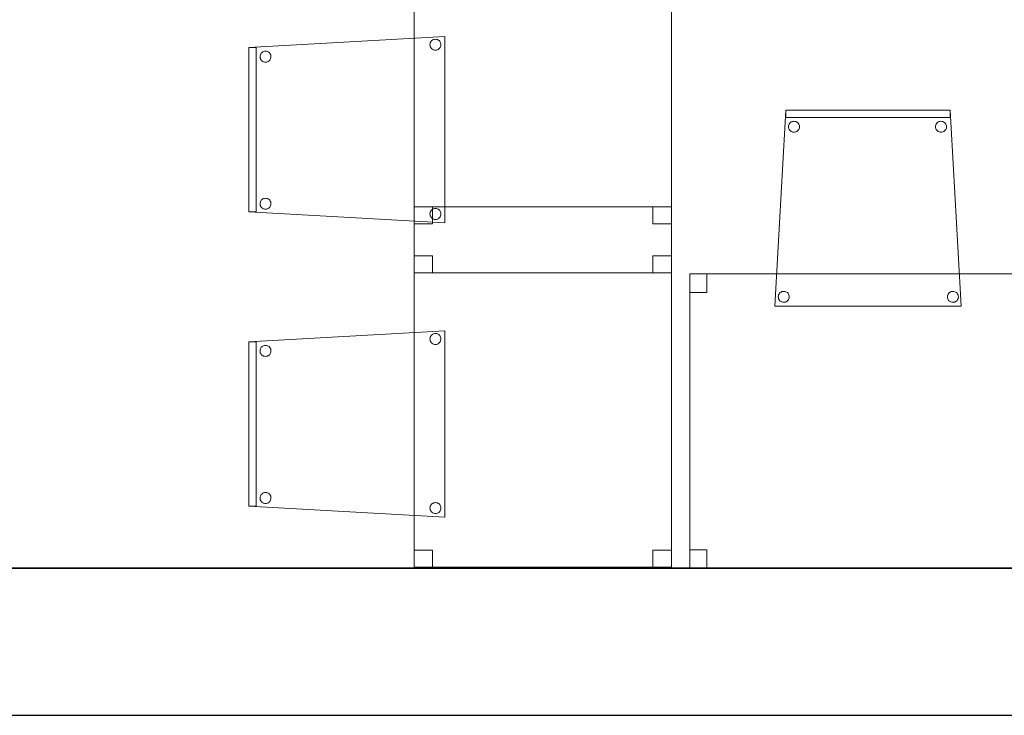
# Model space of a CAD drawing. Header units: metres. Extents: x 391.1 to 427.5, y 12.8 to 28.9.
# Tile 66 of 196: x 413.1 to 415.8, y 12.8 to 14.7. Entities that reach past the tile are written whole.
import ezdxf

# ---------------------------------------------------------------- set-up
doc = ezdxf.new("R2010")
doc.units = ezdxf.units.M
doc.layers.add('01_SUELOS', color=7, linetype='Continuous', lineweight=25, true_color=0x007f00)
for name, color, linetype, lineweight in [('02_MOBILIARIO', 7, 'Continuous', 18), ('A-DETL-____-MBND', 7, 'Continuous', 18), ('A-WALL-____-MCUT', 7, 'Continuous', 25), ('A-WALL-____-OTLN', 7, 'Continuous', 25)]:
    doc.layers.add(name, color=color, linetype=linetype, lineweight=lineweight)

# ---------------------------------------------------------------- blocks, each defined once
blk = doc.blocks.new('Family - Taula 80X70_PA-152046-03_PCI_P0A')
at = {"layer": 'A-DETL-____-MBND', "color": 253, "true_color": 0xaaaaaa}
for p, q in [((0, 0), (0, 0.98)), ((0, 0.98), (0.7001, 0.98)), ((0.7001, 0.98), (0, 0.98)), ((0, 0.98), (0, 0)), ((0, 0.9336), (0, 0.98)), ((0, 0.98), (0.05, 0.98)), ((0.05, 0.98), (0, 0.98)), ((0, 0.98), (0, 0.9336)), ((0.05, 0.98), (0.05, 0.9336)), ((0.05, 0.9336), (0.05, 0.98)), ((0.6501, 0.9336), (0.6501, 0.98)), ((0.6501, 0.98), (0.7001, 0.98)), ((0.7001, 0.98), (0.6501, 0.98)), ((0.6501, 0.98), (0.6501, 0.9336)), ((0.7001, 0.98), (0.7001, 0)), ((0.7001, 0), (0.7001, 0.98)), ((0.7001, 0.98), (0.7001, 0.9336)), ((0.7001, 0.9336), (0.7001, 0.98)), ((0.05, 0.9336), (0, 0.9336)), ((0, 0.9336), (0.05, 0.9336)), ((0.7001, 0.9336), (0.6501, 0.9336)), ((0.6501, 0.9336), (0.7001, 0.9336)), ((0, 0), (0, 0.0464)), ((0, 0.0464), (0.05, 0.0464)), ((0.05, 0.0464), (0, 0.0464)), ((0, 0.0464), (0, 0)), ((0.05, 0.0464), (0.05, 0)), ((0.05, 0), (0.05, 0.0464)), ((0.6501, 0), (0.6501, 0.0464)), ((0.6501, 0.0464), (0.7001, 0.0464)), ((0.7001, 0.0464), (0.6501, 0.0464)), ((0.6501, 0.0464), (0.6501, 0)), ((0.7001, 0.0464), (0.7001, 0)), ((0.7001, 0), (0.7001, 0.0464)), ((0.05, 0), (0, 0)), ((0, 0), (0.05, 0)), ((0.7001, 0), (0, 0)), ((0.7001, 0), (0.6501, 0)), ((0.6501, 0), (0.7001, 0)), ((0, 0), (0.7001, 0))]:
    blk.add_line(p, q, dxfattribs=at)
blk = doc.blocks.new('Family - Cadira confident_PA-152142-03_PCI_P0A')
at = {"layer": 'A-DETL-____-MBND', "color": 253, "true_color": 0xaaaaaa}
for p, q in [((0, 0), (0.03, 0.5326)), ((0.03, 0.5326), (0, 0)), ((0.03, 0.5126), (0.03, 0.5326)), ((0.03, 0.5326), (0.4765, 0.5326)), ((0.03, 0.5326), (0.03, 0.5126)), ((0.4765, 0.5326), (0.03, 0.5326)), ((0.03, 0.5326), (0.4765, 0.5326)), ((0.4765, 0.5326), (0.03, 0.5326)), ((0.4765, 0.5126), (0.03, 0.5126)), ((0.03, 0.5126), (0.4765, 0.5126)), ((0.4765, 0.5326), (0.4765, 0.5126)), ((0.4765, 0.5126), (0.4765, 0.5326)), ((0.4765, 0.5326), (0.5065, 0)), ((0.5065, 0), (0.4765, 0.5326)), ((0.0369, 0.4876), (0.0372, 0.4902)), ((0.0372, 0.4902), (0.0369, 0.4876)), ((0.0371, 0.485), (0.0369, 0.4876)), ((0.0369, 0.4876), (0.0371, 0.485)), ((0.0378, 0.4825), (0.0371, 0.485)), ((0.0371, 0.485), (0.0378, 0.4825)), ((0.0372, 0.4902), (0.0378, 0.4927)), ((0.0378, 0.4927), (0.0372, 0.4902)), ((0.0378, 0.4927), (0.039, 0.495)), ((0.039, 0.495), (0.0378, 0.4927)), ((0.0389, 0.4801), (0.0378, 0.4825)), ((0.0378, 0.4825), (0.0389, 0.4801)), ((0.039, 0.495), (0.0405, 0.4972)), ((0.0405, 0.4972), (0.039, 0.495)), ((0.0405, 0.4972), (0.0423, 0.499)), ((0.0423, 0.499), (0.0405, 0.4972)), ((0.0423, 0.499), (0.0445, 0.5005)), ((0.0445, 0.5005), (0.0423, 0.499)), ((0.0445, 0.5005), (0.0468, 0.5016)), ((0.0468, 0.5016), (0.0445, 0.5005)), ((0.0468, 0.5016), (0.0493, 0.5022)), ((0.0493, 0.5022), (0.0468, 0.5016)), ((0.0493, 0.5022), (0.0519, 0.5024)), ((0.0519, 0.5024), (0.0493, 0.5022)), ((0.0519, 0.5024), (0.0545, 0.5022)), ((0.0545, 0.5022), (0.0519, 0.5024)), ((0.0545, 0.5022), (0.057, 0.5015)), ((0.057, 0.5015), (0.0545, 0.5022)), ((0.057, 0.5015), (0.0594, 0.5004)), ((0.0594, 0.5004), (0.057, 0.5015)), ((0.0594, 0.5004), (0.0615, 0.4989)), ((0.0615, 0.4989), (0.0594, 0.5004)), ((0.0615, 0.4989), (0.0633, 0.4971)), ((0.0633, 0.4971), (0.0615, 0.4989)), ((0.0633, 0.4971), (0.0648, 0.4949)), ((0.0648, 0.4949), (0.0633, 0.4971)), ((0.0648, 0.4949), (0.0659, 0.4926)), ((0.0659, 0.4926), (0.0648, 0.4949)), ((0.0659, 0.4823), (0.0648, 0.48)), ((0.0648, 0.48), (0.0659, 0.4823)), ((0.0659, 0.4926), (0.0666, 0.49)), ((0.0666, 0.49), (0.0659, 0.4926)), ((0.0666, 0.4848), (0.0659, 0.4823)), ((0.0659, 0.4823), (0.0666, 0.4848)), ((0.0666, 0.49), (0.0668, 0.4874)), ((0.0668, 0.4874), (0.0666, 0.49)), ((0.0668, 0.4874), (0.0666, 0.4848)), ((0.0666, 0.4848), (0.0668, 0.4874)), ((0.4369, 0.4876), (0.4372, 0.4902)), ((0.4372, 0.4902), (0.4369, 0.4876)), ((0.4371, 0.485), (0.4369, 0.4876)), ((0.4369, 0.4876), (0.4371, 0.485)), ((0.4378, 0.4825), (0.4371, 0.485)), ((0.4371, 0.485), (0.4378, 0.4825)), ((0.4372, 0.4902), (0.4378, 0.4927)), ((0.4378, 0.4927), (0.4372, 0.4902)), ((0.4378, 0.4927), (0.439, 0.495)), ((0.439, 0.495), (0.4378, 0.4927)), ((0.4389, 0.4801), (0.4378, 0.4825)), ((0.4378, 0.4825), (0.4389, 0.4801)), ((0.439, 0.495), (0.4405, 0.4972)), ((0.4405, 0.4972), (0.439, 0.495)), ((0.4405, 0.4972), (0.4423, 0.499)), ((0.4423, 0.499), (0.4405, 0.4972)), ((0.4423, 0.499), (0.4445, 0.5005)), ((0.4445, 0.5005), (0.4423, 0.499)), ((0.4445, 0.5005), (0.4468, 0.5016)), ((0.4468, 0.5016), (0.4445, 0.5005)), ((0.4468, 0.5016), (0.4493, 0.5022)), ((0.4493, 0.5022), (0.4468, 0.5016)), ((0.4493, 0.5022), (0.4519, 0.5024)), ((0.4519, 0.5024), (0.4493, 0.5022)), ((0.4519, 0.5024), (0.4545, 0.5022)), ((0.4545, 0.5022), (0.4519, 0.5024)), ((0.4545, 0.5022), (0.457, 0.5015)), ((0.457, 0.5015), (0.4545, 0.5022)), ((0.457, 0.5015), (0.4594, 0.5004)), ((0.4594, 0.5004), (0.457, 0.5015)), ((0.4594, 0.5004), (0.4615, 0.4989)), ((0.4615, 0.4989), (0.4594, 0.5004)), ((0.4615, 0.4989), (0.4633, 0.4971)), ((0.4633, 0.4971), (0.4615, 0.4989)), ((0.4633, 0.4971), (0.4648, 0.4949)), ((0.4648, 0.4949), (0.4633, 0.4971)), ((0.4648, 0.4949), (0.4659, 0.4926)), ((0.4659, 0.4926), (0.4648, 0.4949)), ((0.4659, 0.4823), (0.4648, 0.48)), ((0.4648, 0.48), (0.4659, 0.4823)), ((0.4659, 0.4926), (0.4666, 0.49)), ((0.4666, 0.49), (0.4659, 0.4926)), ((0.4666, 0.4848), (0.4659, 0.4823)), ((0.4659, 0.4823), (0.4666, 0.4848)), ((0.4666, 0.49), (0.4668, 0.4874)), ((0.4668, 0.4874), (0.4666, 0.49)), ((0.4668, 0.4874), (0.4666, 0.4848)), ((0.4666, 0.4848), (0.4668, 0.4874)), ((0.0404, 0.478), (0.0389, 0.4801)), ((0.0389, 0.4801), (0.0404, 0.478)), ((0.0422, 0.4761), (0.0404, 0.478)), ((0.0404, 0.478), (0.0422, 0.4761)), ((0.0443, 0.4746), (0.0422, 0.4761)), ((0.0422, 0.4761), (0.0443, 0.4746)), ((0.0467, 0.4735), (0.0443, 0.4746)), ((0.0443, 0.4746), (0.0467, 0.4735)), ((0.0492, 0.4728), (0.0467, 0.4735)), ((0.0467, 0.4735), (0.0492, 0.4728)), ((0.0518, 0.4726), (0.0492, 0.4728)), ((0.0492, 0.4728), (0.0518, 0.4726)), ((0.0544, 0.4728), (0.0518, 0.4726)), ((0.0518, 0.4726), (0.0544, 0.4728)), ((0.0569, 0.4734), (0.0544, 0.4728)), ((0.0544, 0.4728), (0.0569, 0.4734)), ((0.0593, 0.4745), (0.0569, 0.4734)), ((0.0569, 0.4734), (0.0593, 0.4745)), ((0.0614, 0.476), (0.0593, 0.4745)), ((0.0593, 0.4745), (0.0614, 0.476)), ((0.0633, 0.4779), (0.0614, 0.476)), ((0.0614, 0.476), (0.0633, 0.4779)), ((0.0648, 0.48), (0.0633, 0.4779)), ((0.0633, 0.4779), (0.0648, 0.48)), ((0.4404, 0.478), (0.4389, 0.4801)), ((0.4389, 0.4801), (0.4404, 0.478)), ((0.4422, 0.4761), (0.4404, 0.478)), ((0.4404, 0.478), (0.4422, 0.4761)), ((0.4443, 0.4746), (0.4422, 0.4761)), ((0.4422, 0.4761), (0.4443, 0.4746)), ((0.4467, 0.4735), (0.4443, 0.4746)), ((0.4443, 0.4746), (0.4467, 0.4735)), ((0.4492, 0.4728), (0.4467, 0.4735)), ((0.4467, 0.4735), (0.4492, 0.4728)), ((0.4518, 0.4726), (0.4492, 0.4728)), ((0.4492, 0.4728), (0.4518, 0.4726)), ((0.4544, 0.4728), (0.4518, 0.4726)), ((0.4518, 0.4726), (0.4544, 0.4728)), ((0.4569, 0.4734), (0.4544, 0.4728)), ((0.4544, 0.4728), (0.4569, 0.4734)), ((0.4593, 0.4745), (0.4569, 0.4734)), ((0.4569, 0.4734), (0.4593, 0.4745)), ((0.4614, 0.476), (0.4593, 0.4745)), ((0.4593, 0.4745), (0.4614, 0.476)), ((0.4633, 0.4779), (0.4614, 0.476)), ((0.4614, 0.476), (0.4633, 0.4779)), ((0.4648, 0.48), (0.4633, 0.4779)), ((0.4633, 0.4779), (0.4648, 0.48)), ((0.0093, 0.0252), (0.0095, 0.0278)), ((0.0095, 0.0278), (0.0093, 0.0252)), ((0.0095, 0.0278), (0.0102, 0.0303)), ((0.0102, 0.0303), (0.0095, 0.0278)), ((0.0102, 0.0303), (0.0113, 0.0326)), ((0.0113, 0.0326), (0.0102, 0.0303)), ((0.0113, 0.0326), (0.0128, 0.0347)), ((0.0128, 0.0347), (0.0113, 0.0326)), ((0.0128, 0.0347), (0.0147, 0.0366)), ((0.0147, 0.0366), (0.0128, 0.0347)), ((0.0147, 0.0366), (0.0168, 0.0381)), ((0.0168, 0.0381), (0.0147, 0.0366)), ((0.0168, 0.0381), (0.0192, 0.0392)), ((0.0192, 0.0392), (0.0168, 0.0381)), ((0.0192, 0.0392), (0.0217, 0.0398)), ((0.0217, 0.0398), (0.0192, 0.0392)), ((0.0217, 0.0398), (0.0243, 0.04)), ((0.0243, 0.04), (0.0217, 0.0398)), ((0.0243, 0.04), (0.0269, 0.0398)), ((0.0269, 0.0398), (0.0243, 0.04)), ((0.0269, 0.0398), (0.0294, 0.0391)), ((0.0294, 0.0391), (0.0269, 0.0398)), ((0.0294, 0.0391), (0.0318, 0.038)), ((0.0318, 0.038), (0.0294, 0.0391)), ((0.0318, 0.038), (0.0339, 0.0365)), ((0.0339, 0.0365), (0.0318, 0.038)), ((0.0339, 0.0365), (0.0357, 0.0346)), ((0.0357, 0.0346), (0.0339, 0.0365)), ((0.0357, 0.0346), (0.0372, 0.0325)), ((0.0372, 0.0325), (0.0357, 0.0346)), ((0.0372, 0.0325), (0.0383, 0.0301)), ((0.0383, 0.0301), (0.0372, 0.0325)), ((0.0383, 0.0301), (0.0389, 0.0276)), ((0.0389, 0.0276), (0.0383, 0.0301)), ((0.0389, 0.0276), (0.0392, 0.025)), ((0.0392, 0.025), (0.0389, 0.0276)), ((0.4693, 0.0252), (0.4695, 0.0278)), ((0.4695, 0.0278), (0.4693, 0.0252)), ((0.4695, 0.0278), (0.4702, 0.0303)), ((0.4702, 0.0303), (0.4695, 0.0278)), ((0.4702, 0.0303), (0.4713, 0.0326)), ((0.4713, 0.0326), (0.4702, 0.0303)), ((0.4713, 0.0326), (0.4728, 0.0347)), ((0.4728, 0.0347), (0.4713, 0.0326)), ((0.4728, 0.0347), (0.4747, 0.0366)), ((0.4747, 0.0366), (0.4728, 0.0347)), ((0.4747, 0.0366), (0.4768, 0.0381)), ((0.4768, 0.0381), (0.4747, 0.0366)), ((0.4768, 0.0381), (0.4792, 0.0392)), ((0.4792, 0.0392), (0.4768, 0.0381)), ((0.4792, 0.0392), (0.4817, 0.0398)), ((0.4817, 0.0398), (0.4792, 0.0392)), ((0.4817, 0.0398), (0.4843, 0.04)), ((0.4843, 0.04), (0.4817, 0.0398)), ((0.4843, 0.04), (0.4869, 0.0398)), ((0.4869, 0.0398), (0.4843, 0.04)), ((0.4869, 0.0398), (0.4894, 0.0391)), ((0.4894, 0.0391), (0.4869, 0.0398)), ((0.4894, 0.0391), (0.4918, 0.038)), ((0.4918, 0.038), (0.4894, 0.0391)), ((0.4918, 0.038), (0.4939, 0.0365)), ((0.4939, 0.0365), (0.4918, 0.038)), ((0.4939, 0.0365), (0.4957, 0.0346)), ((0.4957, 0.0346), (0.4939, 0.0365)), ((0.4957, 0.0346), (0.4972, 0.0325)), ((0.4972, 0.0325), (0.4957, 0.0346)), ((0.4972, 0.0325), (0.4983, 0.0301)), ((0.4983, 0.0301), (0.4972, 0.0325)), ((0.4983, 0.0301), (0.4989, 0.0276)), ((0.4989, 0.0276), (0.4983, 0.0301)), ((0.4989, 0.0276), (0.4992, 0.025)), ((0.4992, 0.025), (0.4989, 0.0276)), ((0, 0), (0.5065, 0)), ((0.0095, 0.0226), (0.0093, 0.0252)), ((0.0093, 0.0252), (0.0095, 0.0226)), ((0.0102, 0.02), (0.0095, 0.0226)), ((0.0095, 0.0226), (0.0102, 0.02)), ((0.0113, 0.0177), (0.0102, 0.02)), ((0.0102, 0.02), (0.0113, 0.0177)), ((0.0127, 0.0155), (0.0113, 0.0177)), ((0.0113, 0.0177), (0.0127, 0.0155)), ((0.0146, 0.0137), (0.0127, 0.0155)), ((0.0127, 0.0155), (0.0146, 0.0137)), ((0.0167, 0.0122), (0.0146, 0.0137)), ((0.0146, 0.0137), (0.0167, 0.0122)), ((0.0191, 0.0111), (0.0167, 0.0122)), ((0.0167, 0.0122), (0.0191, 0.0111)), ((0.0216, 0.0104), (0.0191, 0.0111)), ((0.0191, 0.0111), (0.0216, 0.0104)), ((0.0242, 0.0102), (0.0216, 0.0104)), ((0.0216, 0.0104), (0.0242, 0.0102)), ((0.0268, 0.0104), (0.0242, 0.0102)), ((0.0242, 0.0102), (0.0268, 0.0104)), ((0.0293, 0.011), (0.0268, 0.0104)), ((0.0268, 0.0104), (0.0293, 0.011)), ((0.0316, 0.0121), (0.0293, 0.011)), ((0.0293, 0.011), (0.0316, 0.0121)), ((0.0338, 0.0136), (0.0316, 0.0121)), ((0.0316, 0.0121), (0.0338, 0.0136)), ((0.0356, 0.0154), (0.0338, 0.0136)), ((0.0338, 0.0136), (0.0356, 0.0154)), ((0.0371, 0.0176), (0.0356, 0.0154)), ((0.0356, 0.0154), (0.0371, 0.0176)), ((0.0382, 0.0199), (0.0371, 0.0176)), ((0.0371, 0.0176), (0.0382, 0.0199)), ((0.0389, 0.0224), (0.0382, 0.0199)), ((0.0382, 0.0199), (0.0389, 0.0224)), ((0.0392, 0.025), (0.0389, 0.0224)), ((0.0389, 0.0224), (0.0392, 0.025)), ((0.4695, 0.0226), (0.4693, 0.0252)), ((0.4693, 0.0252), (0.4695, 0.0226)), ((0.4702, 0.02), (0.4695, 0.0226)), ((0.4695, 0.0226), (0.4702, 0.02)), ((0.4713, 0.0177), (0.4702, 0.02)), ((0.4702, 0.02), (0.4713, 0.0177)), ((0.4727, 0.0155), (0.4713, 0.0177)), ((0.4713, 0.0177), (0.4727, 0.0155)), ((0.4746, 0.0137), (0.4727, 0.0155)), ((0.4727, 0.0155), (0.4746, 0.0137)), ((0.4767, 0.0122), (0.4746, 0.0137)), ((0.4746, 0.0137), (0.4767, 0.0122)), ((0.4791, 0.0111), (0.4767, 0.0122)), ((0.4767, 0.0122), (0.4791, 0.0111)), ((0.4816, 0.0104), (0.4791, 0.0111)), ((0.4791, 0.0111), (0.4816, 0.0104)), ((0.4842, 0.0102), (0.4816, 0.0104)), ((0.4816, 0.0104), (0.4842, 0.0102)), ((0.4868, 0.0104), (0.4842, 0.0102)), ((0.4842, 0.0102), (0.4868, 0.0104)), ((0.4893, 0.011), (0.4868, 0.0104)), ((0.4868, 0.0104), (0.4893, 0.011)), ((0.4916, 0.0121), (0.4893, 0.011)), ((0.4893, 0.011), (0.4916, 0.0121)), ((0.4938, 0.0136), (0.4916, 0.0121)), ((0.4916, 0.0121), (0.4938, 0.0136)), ((0.4956, 0.0154), (0.4938, 0.0136)), ((0.4938, 0.0136), (0.4956, 0.0154)), ((0.4971, 0.0176), (0.4956, 0.0154)), ((0.4956, 0.0154), (0.4971, 0.0176)), ((0.4982, 0.0199), (0.4971, 0.0176)), ((0.4971, 0.0176), (0.4982, 0.0199)), ((0.4989, 0.0224), (0.4982, 0.0199)), ((0.4982, 0.0199), (0.4989, 0.0224)), ((0.4992, 0.025), (0.4989, 0.0224)), ((0.4989, 0.0224), (0.4992, 0.025)), ((0.5065, 0), (0, 0))]:
    blk.add_line(p, q, dxfattribs=at)
blk = doc.blocks.new('Family - Cadira confident_PA-152380-03_PCI_P0A')
at = {"layer": 'A-DETL-____-MBND', "color": 253, "true_color": 0xaaaaaa}
for p, q in [((0, 0.4765), (0.5326, 0.5065)), ((0.5326, 0.5065), (0, 0.4765)), ((0.4926, 0.4843), (0.4928, 0.4869)), ((0.4928, 0.4869), (0.4926, 0.4843)), ((0.4928, 0.4817), (0.4926, 0.4843)), ((0.4926, 0.4843), (0.4928, 0.4817)), ((0.4928, 0.4869), (0.4935, 0.4894)), ((0.4935, 0.4894), (0.4928, 0.4869)), ((0.4935, 0.4894), (0.4946, 0.4918)), ((0.4946, 0.4918), (0.4935, 0.4894)), ((0.4946, 0.4918), (0.4961, 0.4939)), ((0.4961, 0.4939), (0.4946, 0.4918)), ((0.4961, 0.4939), (0.498, 0.4957)), ((0.498, 0.4957), (0.4961, 0.4939)), ((0.498, 0.4957), (0.5001, 0.4972)), ((0.5001, 0.4972), (0.498, 0.4957)), ((0.5001, 0.4972), (0.5025, 0.4983)), ((0.5025, 0.4983), (0.5001, 0.4972)), ((0.5025, 0.4983), (0.505, 0.4989)), ((0.505, 0.4989), (0.5025, 0.4983)), ((0.505, 0.4989), (0.5076, 0.4992)), ((0.5076, 0.4992), (0.505, 0.4989)), ((0.5076, 0.4992), (0.5102, 0.4989)), ((0.5102, 0.4989), (0.5076, 0.4992)), ((0.5102, 0.4989), (0.5127, 0.4982)), ((0.5127, 0.4982), (0.5102, 0.4989)), ((0.5127, 0.4982), (0.515, 0.4971)), ((0.515, 0.4971), (0.5127, 0.4982)), ((0.515, 0.4971), (0.5172, 0.4956)), ((0.5172, 0.4956), (0.515, 0.4971)), ((0.5172, 0.4956), (0.519, 0.4938)), ((0.519, 0.4938), (0.5172, 0.4956)), ((0.519, 0.4938), (0.5205, 0.4916)), ((0.5205, 0.4916), (0.519, 0.4938)), ((0.5205, 0.4916), (0.5216, 0.4893)), ((0.5216, 0.4893), (0.5205, 0.4916)), ((0.5216, 0.4893), (0.5222, 0.4868)), ((0.5222, 0.4868), (0.5216, 0.4893)), ((0.5222, 0.4868), (0.5224, 0.4842)), ((0.5224, 0.4842), (0.5222, 0.4868)), ((0.5224, 0.4842), (0.5222, 0.4816)), ((0.5222, 0.4816), (0.5224, 0.4842)), ((0.5326, 0.5065), (0.5326, 0)), ((0.5326, 0), (0.5326, 0.5065)), ((0, 0.4765), (0.02, 0.4765)), ((0, 0.03), (0, 0.4765)), ((0.02, 0.4765), (0, 0.4765)), ((0, 0.4765), (0, 0.03)), ((0, 0.03), (0, 0.4765)), ((0, 0.4765), (0, 0.03)), ((0.02, 0.4765), (0.02, 0.03)), ((0.02, 0.03), (0.02, 0.4765)), ((0.0304, 0.4545), (0.0311, 0.457)), ((0.0311, 0.457), (0.0304, 0.4545)), ((0.0311, 0.457), (0.0322, 0.4594)), ((0.0322, 0.4594), (0.0311, 0.457)), ((0.0322, 0.4594), (0.0337, 0.4615)), ((0.0337, 0.4615), (0.0322, 0.4594)), ((0.0337, 0.4615), (0.0356, 0.4633)), ((0.0356, 0.4633), (0.0337, 0.4615)), ((0.0356, 0.4633), (0.0377, 0.4648)), ((0.0377, 0.4648), (0.0356, 0.4633)), ((0.0377, 0.4648), (0.0401, 0.4659)), ((0.0401, 0.4659), (0.0377, 0.4648)), ((0.0401, 0.4659), (0.0426, 0.4666)), ((0.0426, 0.4666), (0.0401, 0.4659)), ((0.0426, 0.4666), (0.0452, 0.4668)), ((0.0452, 0.4668), (0.0426, 0.4666)), ((0.0452, 0.4668), (0.0478, 0.4666)), ((0.0478, 0.4666), (0.0452, 0.4668)), ((0.0478, 0.4666), (0.0503, 0.4659)), ((0.0503, 0.4659), (0.0478, 0.4666)), ((0.0503, 0.4659), (0.0526, 0.4648)), ((0.0526, 0.4648), (0.0503, 0.4659)), ((0.0526, 0.4648), (0.0548, 0.4633)), ((0.0548, 0.4633), (0.0526, 0.4648)), ((0.0548, 0.4633), (0.0566, 0.4614)), ((0.0566, 0.4614), (0.0548, 0.4633)), ((0.0566, 0.4614), (0.0581, 0.4593)), ((0.0581, 0.4593), (0.0566, 0.4614)), ((0.0581, 0.4593), (0.0592, 0.4569)), ((0.0592, 0.4569), (0.0581, 0.4593)), ((0.0592, 0.4569), (0.0598, 0.4544)), ((0.0598, 0.4544), (0.0592, 0.4569)), ((0.4935, 0.4792), (0.4928, 0.4817)), ((0.4928, 0.4817), (0.4935, 0.4792)), ((0.4945, 0.4768), (0.4935, 0.4792)), ((0.4935, 0.4792), (0.4945, 0.4768)), ((0.496, 0.4747), (0.4945, 0.4768)), ((0.4945, 0.4768), (0.496, 0.4747)), ((0.4979, 0.4728), (0.496, 0.4747)), ((0.496, 0.4747), (0.4979, 0.4728)), ((0.5, 0.4713), (0.4979, 0.4728)), ((0.4979, 0.4728), (0.5, 0.4713)), ((0.5023, 0.4702), (0.5, 0.4713)), ((0.5, 0.4713), (0.5023, 0.4702)), ((0.5049, 0.4695), (0.5023, 0.4702)), ((0.5023, 0.4702), (0.5049, 0.4695)), ((0.5074, 0.4693), (0.5049, 0.4695)), ((0.5049, 0.4695), (0.5074, 0.4693)), ((0.51, 0.4695), (0.5074, 0.4693)), ((0.5074, 0.4693), (0.51, 0.4695)), ((0.5126, 0.4702), (0.51, 0.4695)), ((0.51, 0.4695), (0.5126, 0.4702)), ((0.5149, 0.4713), (0.5126, 0.4702)), ((0.5126, 0.4702), (0.5149, 0.4713)), ((0.5171, 0.4727), (0.5149, 0.4713)), ((0.5149, 0.4713), (0.5171, 0.4727)), ((0.5189, 0.4746), (0.5171, 0.4727)), ((0.5171, 0.4727), (0.5189, 0.4746)), ((0.5204, 0.4767), (0.5189, 0.4746)), ((0.5189, 0.4746), (0.5204, 0.4767)), ((0.5215, 0.4791), (0.5204, 0.4767)), ((0.5204, 0.4767), (0.5215, 0.4791)), ((0.5222, 0.4816), (0.5215, 0.4791)), ((0.5215, 0.4791), (0.5222, 0.4816)), ((0.0302, 0.4519), (0.0304, 0.4545)), ((0.0304, 0.4545), (0.0302, 0.4519)), ((0.0304, 0.4493), (0.0302, 0.4519)), ((0.0302, 0.4519), (0.0304, 0.4493)), ((0.031, 0.4468), (0.0304, 0.4493)), ((0.0304, 0.4493), (0.031, 0.4468)), ((0.0321, 0.4445), (0.031, 0.4468)), ((0.031, 0.4468), (0.0321, 0.4445)), ((0.0336, 0.4423), (0.0321, 0.4445)), ((0.0321, 0.4445), (0.0336, 0.4423)), ((0.0355, 0.4405), (0.0336, 0.4423)), ((0.0336, 0.4423), (0.0355, 0.4405)), ((0.0376, 0.439), (0.0355, 0.4405)), ((0.0355, 0.4405), (0.0376, 0.439)), ((0.0399, 0.4378), (0.0376, 0.439)), ((0.0376, 0.439), (0.0399, 0.4378)), ((0.0424, 0.4372), (0.0399, 0.4378)), ((0.0399, 0.4378), (0.0424, 0.4372)), ((0.045, 0.4369), (0.0424, 0.4372)), ((0.0424, 0.4372), (0.045, 0.4369)), ((0.0476, 0.4371), (0.045, 0.4369)), ((0.045, 0.4369), (0.0476, 0.4371)), ((0.0502, 0.4378), (0.0476, 0.4371)), ((0.0476, 0.4371), (0.0502, 0.4378)), ((0.0525, 0.4389), (0.0502, 0.4378)), ((0.0502, 0.4378), (0.0525, 0.4389)), ((0.0547, 0.4404), (0.0525, 0.4389)), ((0.0525, 0.4389), (0.0547, 0.4404)), ((0.0565, 0.4422), (0.0547, 0.4404)), ((0.0547, 0.4404), (0.0565, 0.4422)), ((0.058, 0.4443), (0.0565, 0.4422)), ((0.0565, 0.4422), (0.058, 0.4443)), ((0.0591, 0.4467), (0.058, 0.4443)), ((0.058, 0.4443), (0.0591, 0.4467)), ((0.0598, 0.4492), (0.0591, 0.4467)), ((0.0591, 0.4467), (0.0598, 0.4492)), ((0.0598, 0.4544), (0.06, 0.4518)), ((0.06, 0.4518), (0.0598, 0.4544)), ((0.06, 0.4518), (0.0598, 0.4492)), ((0.0598, 0.4492), (0.06, 0.4518)), ((0.0302, 0.0519), (0.0304, 0.0545)), ((0.0304, 0.0545), (0.0302, 0.0519)), ((0.0304, 0.0545), (0.0311, 0.057)), ((0.0311, 0.057), (0.0304, 0.0545)), ((0.0311, 0.057), (0.0322, 0.0594)), ((0.0322, 0.0594), (0.0311, 0.057)), ((0.0322, 0.0594), (0.0337, 0.0615)), ((0.0337, 0.0615), (0.0322, 0.0594)), ((0.0337, 0.0615), (0.0356, 0.0633)), ((0.0356, 0.0633), (0.0337, 0.0615)), ((0.0356, 0.0633), (0.0377, 0.0648)), ((0.0377, 0.0648), (0.0356, 0.0633)), ((0.0377, 0.0648), (0.0401, 0.0659)), ((0.0401, 0.0659), (0.0377, 0.0648)), ((0.0401, 0.0659), (0.0426, 0.0666)), ((0.0426, 0.0666), (0.0401, 0.0659)), ((0.0426, 0.0666), (0.0452, 0.0668)), ((0.0452, 0.0668), (0.0426, 0.0666)), ((0.0452, 0.0668), (0.0478, 0.0666)), ((0.0478, 0.0666), (0.0452, 0.0668)), ((0.0478, 0.0666), (0.0503, 0.0659)), ((0.0503, 0.0659), (0.0478, 0.0666)), ((0.0503, 0.0659), (0.0526, 0.0648)), ((0.0526, 0.0648), (0.0503, 0.0659)), ((0.0526, 0.0648), (0.0548, 0.0633)), ((0.0548, 0.0633), (0.0526, 0.0648)), ((0.0548, 0.0633), (0.0566, 0.0614)), ((0.0566, 0.0614), (0.0548, 0.0633)), ((0.0566, 0.0614), (0.0581, 0.0593)), ((0.0581, 0.0593), (0.0566, 0.0614)), ((0.0581, 0.0593), (0.0592, 0.0569)), ((0.0592, 0.0569), (0.0581, 0.0593)), ((0.0592, 0.0569), (0.0598, 0.0544)), ((0.0598, 0.0544), (0.0592, 0.0569)), ((0.0598, 0.0544), (0.06, 0.0518)), ((0.06, 0.0518), (0.0598, 0.0544)), ((0.02, 0.03), (0, 0.03)), ((0, 0.03), (0.02, 0.03)), ((0.5326, 0), (0, 0.03)), ((0, 0.03), (0.5326, 0)), ((0.0304, 0.0493), (0.0302, 0.0519)), ((0.0302, 0.0519), (0.0304, 0.0493)), ((0.031, 0.0468), (0.0304, 0.0493)), ((0.0304, 0.0493), (0.031, 0.0468)), ((0.0321, 0.0445), (0.031, 0.0468)), ((0.031, 0.0468), (0.0321, 0.0445)), ((0.0336, 0.0423), (0.0321, 0.0445)), ((0.0321, 0.0445), (0.0336, 0.0423)), ((0.0355, 0.0405), (0.0336, 0.0423)), ((0.0336, 0.0423), (0.0355, 0.0405)), ((0.0376, 0.039), (0.0355, 0.0405)), ((0.0355, 0.0405), (0.0376, 0.039)), ((0.0399, 0.0378), (0.0376, 0.039)), ((0.0376, 0.039), (0.0399, 0.0378)), ((0.0424, 0.0372), (0.0399, 0.0378)), ((0.0399, 0.0378), (0.0424, 0.0372)), ((0.045, 0.0369), (0.0424, 0.0372)), ((0.0424, 0.0372), (0.045, 0.0369)), ((0.0476, 0.0371), (0.045, 0.0369)), ((0.045, 0.0369), (0.0476, 0.0371)), ((0.0502, 0.0378), (0.0476, 0.0371)), ((0.0476, 0.0371), (0.0502, 0.0378)), ((0.0525, 0.0389), (0.0502, 0.0378)), ((0.0502, 0.0378), (0.0525, 0.0389)), ((0.0547, 0.0404), (0.0525, 0.0389)), ((0.0525, 0.0389), (0.0547, 0.0404)), ((0.0565, 0.0422), (0.0547, 0.0404)), ((0.0547, 0.0404), (0.0565, 0.0422)), ((0.058, 0.0443), (0.0565, 0.0422)), ((0.0565, 0.0422), (0.058, 0.0443)), ((0.0591, 0.0467), (0.058, 0.0443)), ((0.058, 0.0443), (0.0591, 0.0467)), ((0.0598, 0.0492), (0.0591, 0.0467)), ((0.0591, 0.0467), (0.0598, 0.0492)), ((0.06, 0.0518), (0.0598, 0.0492)), ((0.0598, 0.0492), (0.06, 0.0518)), ((0.4926, 0.0243), (0.4928, 0.0269)), ((0.4928, 0.0269), (0.4926, 0.0243)), ((0.4928, 0.0269), (0.4935, 0.0294)), ((0.4935, 0.0294), (0.4928, 0.0269)), ((0.4935, 0.0294), (0.4946, 0.0318)), ((0.4946, 0.0318), (0.4935, 0.0294)), ((0.4946, 0.0318), (0.4961, 0.0339)), ((0.4961, 0.0339), (0.4946, 0.0318)), ((0.4961, 0.0339), (0.498, 0.0357)), ((0.498, 0.0357), (0.4961, 0.0339)), ((0.498, 0.0357), (0.5001, 0.0372)), ((0.5001, 0.0372), (0.498, 0.0357)), ((0.5001, 0.0372), (0.5025, 0.0383)), ((0.5025, 0.0383), (0.5001, 0.0372)), ((0.5025, 0.0383), (0.505, 0.0389)), ((0.505, 0.0389), (0.5025, 0.0383)), ((0.505, 0.0389), (0.5076, 0.0392)), ((0.5076, 0.0392), (0.505, 0.0389)), ((0.5076, 0.0392), (0.5102, 0.0389)), ((0.5102, 0.0389), (0.5076, 0.0392)), ((0.5102, 0.0389), (0.5127, 0.0382)), ((0.5127, 0.0382), (0.5102, 0.0389)), ((0.5127, 0.0382), (0.515, 0.0371)), ((0.515, 0.0371), (0.5127, 0.0382)), ((0.515, 0.0371), (0.5172, 0.0356)), ((0.5172, 0.0356), (0.515, 0.0371)), ((0.5172, 0.0356), (0.519, 0.0338)), ((0.519, 0.0338), (0.5172, 0.0356)), ((0.519, 0.0338), (0.5205, 0.0316)), ((0.5205, 0.0316), (0.519, 0.0338)), ((0.5205, 0.0316), (0.5216, 0.0293)), ((0.5216, 0.0293), (0.5205, 0.0316)), ((0.5216, 0.0293), (0.5222, 0.0268)), ((0.5222, 0.0268), (0.5216, 0.0293)), ((0.4928, 0.0217), (0.4926, 0.0243)), ((0.4926, 0.0243), (0.4928, 0.0217)), ((0.4935, 0.0192), (0.4928, 0.0217)), ((0.4928, 0.0217), (0.4935, 0.0192)), ((0.4945, 0.0168), (0.4935, 0.0192)), ((0.4935, 0.0192), (0.4945, 0.0168)), ((0.496, 0.0147), (0.4945, 0.0168)), ((0.4945, 0.0168), (0.496, 0.0147)), ((0.4979, 0.0128), (0.496, 0.0147)), ((0.496, 0.0147), (0.4979, 0.0128)), ((0.5, 0.0113), (0.4979, 0.0128)), ((0.4979, 0.0128), (0.5, 0.0113)), ((0.5023, 0.0102), (0.5, 0.0113)), ((0.5, 0.0113), (0.5023, 0.0102)), ((0.5049, 0.0095), (0.5023, 0.0102)), ((0.5023, 0.0102), (0.5049, 0.0095)), ((0.5074, 0.0093), (0.5049, 0.0095)), ((0.5049, 0.0095), (0.5074, 0.0093)), ((0.51, 0.0095), (0.5074, 0.0093)), ((0.5074, 0.0093), (0.51, 0.0095)), ((0.5126, 0.0102), (0.51, 0.0095)), ((0.51, 0.0095), (0.5126, 0.0102)), ((0.5149, 0.0113), (0.5126, 0.0102)), ((0.5126, 0.0102), (0.5149, 0.0113)), ((0.5171, 0.0127), (0.5149, 0.0113)), ((0.5149, 0.0113), (0.5171, 0.0127)), ((0.5189, 0.0146), (0.5171, 0.0127)), ((0.5171, 0.0127), (0.5189, 0.0146)), ((0.5204, 0.0167), (0.5189, 0.0146)), ((0.5189, 0.0146), (0.5204, 0.0167)), ((0.5215, 0.0191), (0.5204, 0.0167)), ((0.5204, 0.0167), (0.5215, 0.0191)), ((0.5222, 0.0216), (0.5215, 0.0191)), ((0.5215, 0.0191), (0.5222, 0.0216)), ((0.5222, 0.0268), (0.5224, 0.0242)), ((0.5224, 0.0242), (0.5222, 0.0268)), ((0.5224, 0.0242), (0.5222, 0.0216)), ((0.5222, 0.0216), (0.5224, 0.0242))]:
    blk.add_line(p, q, dxfattribs=at)
blk = doc.blocks.new('Family - Taula 80X70_PA-152407-03_PCI_P0A')
at = {"layer": 'A-DETL-____-MBND', "color": 253, "true_color": 0xaaaaaa}
for p, q in [((0, 0.9336), (0, 0.98)), ((0, 0.98), (0.05, 0.98)), ((0.05, 0.98), (0, 0.98)), ((0, 0.98), (0, 0.9336)), ((0, 0), (0, 0.98)), ((0, 0.98), (0.7001, 0.98)), ((0.7001, 0.98), (0, 0.98)), ((0, 0.98), (0, 0)), ((0.05, 0.98), (0.05, 0.9336)), ((0.05, 0.9336), (0.05, 0.98)), ((0.6501, 0.9336), (0.6501, 0.98)), ((0.6501, 0.98), (0.7001, 0.98)), ((0.7001, 0.98), (0.6501, 0.98)), ((0.6501, 0.98), (0.6501, 0.9336)), ((0.7001, 0.98), (0.7001, 0)), ((0.7001, 0), (0.7001, 0.98)), ((0.7001, 0.98), (0.7001, 0.9336)), ((0.7001, 0.9336), (0.7001, 0.98)), ((0.05, 0.9336), (0, 0.9336)), ((0, 0.9336), (0.05, 0.9336)), ((0.7001, 0.9336), (0.6501, 0.9336)), ((0.6501, 0.9336), (0.7001, 0.9336)), ((0, 0), (0, 0.0464)), ((0, 0.0464), (0.05, 0.0464)), ((0.05, 0.0464), (0, 0.0464)), ((0, 0.0464), (0, 0)), ((0.05, 0.0464), (0.05, 0)), ((0.05, 0), (0.05, 0.0464)), ((0.6501, 0), (0.6501, 0.0464)), ((0.6501, 0.0464), (0.7001, 0.0464)), ((0.7001, 0.0464), (0.6501, 0.0464)), ((0.6501, 0.0464), (0.6501, 0)), ((0.7001, 0.0464), (0.7001, 0)), ((0.7001, 0), (0.7001, 0.0464)), ((0.7001, 0), (0, 0)), ((0.05, 0), (0, 0)), ((0, 0), (0.05, 0)), ((0.7001, 0), (0.6501, 0)), ((0.6501, 0), (0.7001, 0)), ((0, 0), (0.7001, 0))]:
    blk.add_line(p, q, dxfattribs=at)
blk = doc.blocks.new('Family - Mur PA-152469-03_PCI_P0A')
at = {"layer": 'A-WALL-____-MCUT', "color": 253, "true_color": 0xaaaaaa}
for p, q in [((26.0531, 0.4), (0.0791, 0.4)), ((0, 0), (25.9702, 0))]:
    blk.add_line(p, q, dxfattribs=at)
at = {"layer": 'A-WALL-____-OTLN', "color": 253, "true_color": 0xaaaaaa}
for p, q in [((26.0531, 0.4), (0.0791, 0.4)), ((0, 0), (25.9702, 0))]:
    blk.add_line(p, q, dxfattribs=at)
at = {"layer": 'A-WALL-____-OTLN', "color": 253, "lineweight": 18, "true_color": 0xaaaaaa}
blk.add_line((0, 0), (25.9702, 0), dxfattribs=at)
blk = doc.blocks.new('Family - Taula 100X80_PA-152500-03_PCI_P0A')
at = {"layer": 'A-DETL-____-MBND', "color": 253, "true_color": 0xaaaaaa}
for p, q in [((0, 0.8001), (1, 0.8001)), ((0, 0), (0, 0.8001)), ((1, 0.8001), (0, 0.8001)), ((0, 0.8001), (0, 0)), ((0, 0.8001), (0.0464, 0.8001)), ((0, 0.7501), (0, 0.8001)), ((0.0464, 0.8001), (0, 0.8001)), ((0, 0.8001), (0, 0.7501)), ((0.0464, 0.8001), (0.0464, 0.7501)), ((0.0464, 0.7501), (0.0464, 0.8001)), ((0.9536, 0.8001), (1, 0.8001)), ((0.9536, 0.7501), (0.9536, 0.8001)), ((1, 0.8001), (0.9536, 0.8001)), ((0.9536, 0.8001), (0.9536, 0.7501)), ((1, 0.8001), (1, 0)), ((1, 0), (1, 0.8001)), ((1, 0.8001), (1, 0.7501)), ((1, 0.7501), (1, 0.8001)), ((0.0464, 0.7501), (0, 0.7501)), ((0, 0.7501), (0.0464, 0.7501)), ((1, 0.7501), (0.9536, 0.7501)), ((0.9536, 0.7501), (1, 0.7501)), ((0, 0.05), (0.0464, 0.05)), ((0, 0), (0, 0.05)), ((0.0464, 0.05), (0, 0.05)), ((0, 0.05), (0, 0)), ((0.0464, 0.05), (0.0464, 0)), ((0.0464, 0), (0.0464, 0.05)), ((0.9536, 0.05), (1, 0.05)), ((0.9536, 0), (0.9536, 0.05)), ((1, 0.05), (0.9536, 0.05)), ((0.9536, 0.05), (0.9536, 0)), ((1, 0.05), (1, 0)), ((1, 0), (1, 0.05)), ((0, 0), (1, 0)), ((0.0464, 0), (0, 0)), ((1, 0), (0.9536, 0)), ((0.9536, 0), (1, 0)), ((1, 0), (0, 0)), ((0, 0), (0.0464, 0))]:
    blk.add_line(p, q, dxfattribs=at)
blk = doc.blocks.new('Family - Cadira confident_PA-152502-03_PCI_P0A')
at = {"layer": 'A-DETL-____-MBND', "color": 253, "true_color": 0xaaaaaa}
for p, q in [((0, 0.4765), (0.5326, 0.5065)), ((0.5326, 0.5065), (0, 0.4765)), ((0.4926, 0.4843), (0.4928, 0.4869)), ((0.4928, 0.4869), (0.4926, 0.4843)), ((0.4928, 0.4817), (0.4926, 0.4843)), ((0.4926, 0.4843), (0.4928, 0.4817)), ((0.4928, 0.4869), (0.4935, 0.4894)), ((0.4935, 0.4894), (0.4928, 0.4869)), ((0.4935, 0.4894), (0.4946, 0.4918)), ((0.4946, 0.4918), (0.4935, 0.4894)), ((0.4946, 0.4918), (0.4961, 0.4939)), ((0.4961, 0.4939), (0.4946, 0.4918)), ((0.4961, 0.4939), (0.498, 0.4957)), ((0.498, 0.4957), (0.4961, 0.4939)), ((0.498, 0.4957), (0.5001, 0.4972)), ((0.5001, 0.4972), (0.498, 0.4957)), ((0.5001, 0.4972), (0.5025, 0.4983)), ((0.5025, 0.4983), (0.5001, 0.4972)), ((0.5025, 0.4983), (0.505, 0.4989)), ((0.505, 0.4989), (0.5025, 0.4983)), ((0.505, 0.4989), (0.5076, 0.4992)), ((0.5076, 0.4992), (0.505, 0.4989)), ((0.5076, 0.4992), (0.5102, 0.4989)), ((0.5102, 0.4989), (0.5076, 0.4992)), ((0.5102, 0.4989), (0.5127, 0.4982)), ((0.5127, 0.4982), (0.5102, 0.4989)), ((0.5127, 0.4982), (0.515, 0.4971)), ((0.515, 0.4971), (0.5127, 0.4982)), ((0.515, 0.4971), (0.5172, 0.4956)), ((0.5172, 0.4956), (0.515, 0.4971)), ((0.5172, 0.4956), (0.519, 0.4938)), ((0.519, 0.4938), (0.5172, 0.4956)), ((0.519, 0.4938), (0.5205, 0.4916)), ((0.5205, 0.4916), (0.519, 0.4938)), ((0.5205, 0.4916), (0.5216, 0.4893)), ((0.5216, 0.4893), (0.5205, 0.4916)), ((0.5216, 0.4893), (0.5222, 0.4868)), ((0.5222, 0.4868), (0.5216, 0.4893)), ((0.5222, 0.4868), (0.5224, 0.4842)), ((0.5224, 0.4842), (0.5222, 0.4868)), ((0.5224, 0.4842), (0.5222, 0.4816)), ((0.5222, 0.4816), (0.5224, 0.4842)), ((0.5326, 0.5065), (0.5326, 0)), ((0.5326, 0), (0.5326, 0.5065)), ((0, 0.03), (0, 0.4765)), ((0, 0.4765), (0, 0.03)), ((0, 0.4765), (0.02, 0.4765)), ((0, 0.03), (0, 0.4765)), ((0.02, 0.4765), (0, 0.4765)), ((0, 0.4765), (0, 0.03)), ((0.02, 0.4765), (0.02, 0.03)), ((0.02, 0.03), (0.02, 0.4765)), ((0.0304, 0.4545), (0.0311, 0.457)), ((0.0311, 0.457), (0.0304, 0.4545)), ((0.0311, 0.457), (0.0322, 0.4594)), ((0.0322, 0.4594), (0.0311, 0.457)), ((0.0322, 0.4594), (0.0337, 0.4615)), ((0.0337, 0.4615), (0.0322, 0.4594)), ((0.0337, 0.4615), (0.0356, 0.4633)), ((0.0356, 0.4633), (0.0337, 0.4615)), ((0.0356, 0.4633), (0.0377, 0.4648)), ((0.0377, 0.4648), (0.0356, 0.4633)), ((0.0377, 0.4648), (0.0401, 0.4659)), ((0.0401, 0.4659), (0.0377, 0.4648)), ((0.0401, 0.4659), (0.0426, 0.4666)), ((0.0426, 0.4666), (0.0401, 0.4659)), ((0.0426, 0.4666), (0.0452, 0.4668)), ((0.0452, 0.4668), (0.0426, 0.4666)), ((0.0452, 0.4668), (0.0478, 0.4666)), ((0.0478, 0.4666), (0.0452, 0.4668)), ((0.0478, 0.4666), (0.0503, 0.4659)), ((0.0503, 0.4659), (0.0478, 0.4666)), ((0.0503, 0.4659), (0.0526, 0.4648)), ((0.0526, 0.4648), (0.0503, 0.4659)), ((0.0526, 0.4648), (0.0548, 0.4633)), ((0.0548, 0.4633), (0.0526, 0.4648)), ((0.0548, 0.4633), (0.0566, 0.4614)), ((0.0566, 0.4614), (0.0548, 0.4633)), ((0.0566, 0.4614), (0.0581, 0.4593)), ((0.0581, 0.4593), (0.0566, 0.4614)), ((0.0581, 0.4593), (0.0592, 0.4569)), ((0.0592, 0.4569), (0.0581, 0.4593)), ((0.0592, 0.4569), (0.0598, 0.4544)), ((0.0598, 0.4544), (0.0592, 0.4569)), ((0.4935, 0.4792), (0.4928, 0.4817)), ((0.4928, 0.4817), (0.4935, 0.4792)), ((0.4945, 0.4768), (0.4935, 0.4792)), ((0.4935, 0.4792), (0.4945, 0.4768)), ((0.496, 0.4747), (0.4945, 0.4768)), ((0.4945, 0.4768), (0.496, 0.4747)), ((0.4979, 0.4728), (0.496, 0.4747)), ((0.496, 0.4747), (0.4979, 0.4728)), ((0.5, 0.4713), (0.4979, 0.4728)), ((0.4979, 0.4728), (0.5, 0.4713)), ((0.5023, 0.4702), (0.5, 0.4713)), ((0.5, 0.4713), (0.5023, 0.4702)), ((0.5049, 0.4695), (0.5023, 0.4702)), ((0.5023, 0.4702), (0.5049, 0.4695)), ((0.5074, 0.4693), (0.5049, 0.4695)), ((0.5049, 0.4695), (0.5074, 0.4693)), ((0.51, 0.4695), (0.5074, 0.4693)), ((0.5074, 0.4693), (0.51, 0.4695)), ((0.5126, 0.4702), (0.51, 0.4695)), ((0.51, 0.4695), (0.5126, 0.4702)), ((0.5149, 0.4713), (0.5126, 0.4702)), ((0.5126, 0.4702), (0.5149, 0.4713)), ((0.5171, 0.4727), (0.5149, 0.4713)), ((0.5149, 0.4713), (0.5171, 0.4727)), ((0.5189, 0.4746), (0.5171, 0.4727)), ((0.5171, 0.4727), (0.5189, 0.4746)), ((0.5204, 0.4767), (0.5189, 0.4746)), ((0.5189, 0.4746), (0.5204, 0.4767)), ((0.5215, 0.4791), (0.5204, 0.4767)), ((0.5204, 0.4767), (0.5215, 0.4791)), ((0.5222, 0.4816), (0.5215, 0.4791)), ((0.5215, 0.4791), (0.5222, 0.4816)), ((0.0302, 0.4519), (0.0304, 0.4545)), ((0.0304, 0.4545), (0.0302, 0.4519)), ((0.0304, 0.4493), (0.0302, 0.4519)), ((0.0302, 0.4519), (0.0304, 0.4493)), ((0.031, 0.4468), (0.0304, 0.4493)), ((0.0304, 0.4493), (0.031, 0.4468)), ((0.0321, 0.4445), (0.031, 0.4468)), ((0.031, 0.4468), (0.0321, 0.4445)), ((0.0336, 0.4423), (0.0321, 0.4445)), ((0.0321, 0.4445), (0.0336, 0.4423)), ((0.0355, 0.4405), (0.0336, 0.4423)), ((0.0336, 0.4423), (0.0355, 0.4405)), ((0.0376, 0.439), (0.0355, 0.4405)), ((0.0355, 0.4405), (0.0376, 0.439)), ((0.0399, 0.4378), (0.0376, 0.439)), ((0.0376, 0.439), (0.0399, 0.4378)), ((0.0424, 0.4372), (0.0399, 0.4378)), ((0.0399, 0.4378), (0.0424, 0.4372)), ((0.045, 0.4369), (0.0424, 0.4372)), ((0.0424, 0.4372), (0.045, 0.4369)), ((0.0476, 0.4371), (0.045, 0.4369)), ((0.045, 0.4369), (0.0476, 0.4371)), ((0.0502, 0.4378), (0.0476, 0.4371)), ((0.0476, 0.4371), (0.0502, 0.4378)), ((0.0525, 0.4389), (0.0502, 0.4378)), ((0.0502, 0.4378), (0.0525, 0.4389)), ((0.0547, 0.4404), (0.0525, 0.4389)), ((0.0525, 0.4389), (0.0547, 0.4404)), ((0.0565, 0.4422), (0.0547, 0.4404)), ((0.0547, 0.4404), (0.0565, 0.4422)), ((0.058, 0.4443), (0.0565, 0.4422)), ((0.0565, 0.4422), (0.058, 0.4443)), ((0.0591, 0.4467), (0.058, 0.4443)), ((0.058, 0.4443), (0.0591, 0.4467)), ((0.0598, 0.4492), (0.0591, 0.4467)), ((0.0591, 0.4467), (0.0598, 0.4492)), ((0.0598, 0.4544), (0.06, 0.4518)), ((0.06, 0.4518), (0.0598, 0.4544)), ((0.06, 0.4518), (0.0598, 0.4492)), ((0.0598, 0.4492), (0.06, 0.4518)), ((0.0302, 0.0519), (0.0304, 0.0545)), ((0.0304, 0.0545), (0.0302, 0.0519)), ((0.0304, 0.0545), (0.0311, 0.057)), ((0.0311, 0.057), (0.0304, 0.0545)), ((0.0311, 0.057), (0.0322, 0.0594)), ((0.0322, 0.0594), (0.0311, 0.057)), ((0.0322, 0.0594), (0.0337, 0.0615)), ((0.0337, 0.0615), (0.0322, 0.0594)), ((0.0337, 0.0615), (0.0356, 0.0633)), ((0.0356, 0.0633), (0.0337, 0.0615)), ((0.0356, 0.0633), (0.0377, 0.0648)), ((0.0377, 0.0648), (0.0356, 0.0633)), ((0.0377, 0.0648), (0.0401, 0.0659)), ((0.0401, 0.0659), (0.0377, 0.0648)), ((0.0401, 0.0659), (0.0426, 0.0666)), ((0.0426, 0.0666), (0.0401, 0.0659)), ((0.0426, 0.0666), (0.0452, 0.0668)), ((0.0452, 0.0668), (0.0426, 0.0666)), ((0.0452, 0.0668), (0.0478, 0.0666)), ((0.0478, 0.0666), (0.0452, 0.0668)), ((0.0478, 0.0666), (0.0503, 0.0659)), ((0.0503, 0.0659), (0.0478, 0.0666)), ((0.0503, 0.0659), (0.0526, 0.0648)), ((0.0526, 0.0648), (0.0503, 0.0659)), ((0.0526, 0.0648), (0.0548, 0.0633)), ((0.0548, 0.0633), (0.0526, 0.0648)), ((0.0548, 0.0633), (0.0566, 0.0614)), ((0.0566, 0.0614), (0.0548, 0.0633)), ((0.0566, 0.0614), (0.0581, 0.0593)), ((0.0581, 0.0593), (0.0566, 0.0614)), ((0.0581, 0.0593), (0.0592, 0.0569)), ((0.0592, 0.0569), (0.0581, 0.0593)), ((0.0592, 0.0569), (0.0598, 0.0544)), ((0.0598, 0.0544), (0.0592, 0.0569)), ((0.0598, 0.0544), (0.06, 0.0518)), ((0.06, 0.0518), (0.0598, 0.0544)), ((0.5326, 0), (0, 0.03)), ((0, 0.03), (0.5326, 0)), ((0.02, 0.03), (0, 0.03)), ((0, 0.03), (0.02, 0.03)), ((0.0304, 0.0493), (0.0302, 0.0519)), ((0.0302, 0.0519), (0.0304, 0.0493)), ((0.031, 0.0468), (0.0304, 0.0493)), ((0.0304, 0.0493), (0.031, 0.0468)), ((0.0321, 0.0445), (0.031, 0.0468)), ((0.031, 0.0468), (0.0321, 0.0445)), ((0.0336, 0.0423), (0.0321, 0.0445)), ((0.0321, 0.0445), (0.0336, 0.0423)), ((0.0355, 0.0405), (0.0336, 0.0423)), ((0.0336, 0.0423), (0.0355, 0.0405)), ((0.0376, 0.039), (0.0355, 0.0405)), ((0.0355, 0.0405), (0.0376, 0.039)), ((0.0399, 0.0378), (0.0376, 0.039)), ((0.0376, 0.039), (0.0399, 0.0378)), ((0.0424, 0.0372), (0.0399, 0.0378)), ((0.0399, 0.0378), (0.0424, 0.0372)), ((0.045, 0.0369), (0.0424, 0.0372)), ((0.0424, 0.0372), (0.045, 0.0369)), ((0.0476, 0.0371), (0.045, 0.0369)), ((0.045, 0.0369), (0.0476, 0.0371)), ((0.0502, 0.0378), (0.0476, 0.0371)), ((0.0476, 0.0371), (0.0502, 0.0378)), ((0.0525, 0.0389), (0.0502, 0.0378)), ((0.0502, 0.0378), (0.0525, 0.0389)), ((0.0547, 0.0404), (0.0525, 0.0389)), ((0.0525, 0.0389), (0.0547, 0.0404)), ((0.0565, 0.0422), (0.0547, 0.0404)), ((0.0547, 0.0404), (0.0565, 0.0422)), ((0.058, 0.0443), (0.0565, 0.0422)), ((0.0565, 0.0422), (0.058, 0.0443)), ((0.0591, 0.0467), (0.058, 0.0443)), ((0.058, 0.0443), (0.0591, 0.0467)), ((0.0598, 0.0492), (0.0591, 0.0467)), ((0.0591, 0.0467), (0.0598, 0.0492)), ((0.06, 0.0518), (0.0598, 0.0492)), ((0.0598, 0.0492), (0.06, 0.0518)), ((0.4926, 0.0243), (0.4928, 0.0269)), ((0.4928, 0.0269), (0.4926, 0.0243)), ((0.4928, 0.0269), (0.4935, 0.0294)), ((0.4935, 0.0294), (0.4928, 0.0269)), ((0.4935, 0.0294), (0.4946, 0.0318)), ((0.4946, 0.0318), (0.4935, 0.0294)), ((0.4946, 0.0318), (0.4961, 0.0339)), ((0.4961, 0.0339), (0.4946, 0.0318)), ((0.4961, 0.0339), (0.498, 0.0357)), ((0.498, 0.0357), (0.4961, 0.0339)), ((0.498, 0.0357), (0.5001, 0.0372)), ((0.5001, 0.0372), (0.498, 0.0357)), ((0.5001, 0.0372), (0.5025, 0.0383)), ((0.5025, 0.0383), (0.5001, 0.0372)), ((0.5025, 0.0383), (0.505, 0.0389)), ((0.505, 0.0389), (0.5025, 0.0383)), ((0.505, 0.0389), (0.5076, 0.0392)), ((0.5076, 0.0392), (0.505, 0.0389)), ((0.5076, 0.0392), (0.5102, 0.0389)), ((0.5102, 0.0389), (0.5076, 0.0392)), ((0.5102, 0.0389), (0.5127, 0.0382)), ((0.5127, 0.0382), (0.5102, 0.0389)), ((0.5127, 0.0382), (0.515, 0.0371)), ((0.515, 0.0371), (0.5127, 0.0382)), ((0.515, 0.0371), (0.5172, 0.0356)), ((0.5172, 0.0356), (0.515, 0.0371)), ((0.5172, 0.0356), (0.519, 0.0338)), ((0.519, 0.0338), (0.5172, 0.0356)), ((0.519, 0.0338), (0.5205, 0.0316)), ((0.5205, 0.0316), (0.519, 0.0338)), ((0.5205, 0.0316), (0.5216, 0.0293)), ((0.5216, 0.0293), (0.5205, 0.0316)), ((0.5216, 0.0293), (0.5222, 0.0268)), ((0.5222, 0.0268), (0.5216, 0.0293)), ((0.4928, 0.0217), (0.4926, 0.0243)), ((0.4926, 0.0243), (0.4928, 0.0217)), ((0.4935, 0.0192), (0.4928, 0.0217)), ((0.4928, 0.0217), (0.4935, 0.0192)), ((0.4945, 0.0168), (0.4935, 0.0192)), ((0.4935, 0.0192), (0.4945, 0.0168)), ((0.496, 0.0147), (0.4945, 0.0168)), ((0.4945, 0.0168), (0.496, 0.0147)), ((0.4979, 0.0128), (0.496, 0.0147)), ((0.496, 0.0147), (0.4979, 0.0128)), ((0.5, 0.0113), (0.4979, 0.0128)), ((0.4979, 0.0128), (0.5, 0.0113)), ((0.5023, 0.0102), (0.5, 0.0113)), ((0.5, 0.0113), (0.5023, 0.0102)), ((0.5049, 0.0095), (0.5023, 0.0102)), ((0.5023, 0.0102), (0.5049, 0.0095)), ((0.5074, 0.0093), (0.5049, 0.0095)), ((0.5049, 0.0095), (0.5074, 0.0093)), ((0.51, 0.0095), (0.5074, 0.0093)), ((0.5074, 0.0093), (0.51, 0.0095)), ((0.5126, 0.0102), (0.51, 0.0095)), ((0.51, 0.0095), (0.5126, 0.0102)), ((0.5149, 0.0113), (0.5126, 0.0102)), ((0.5126, 0.0102), (0.5149, 0.0113)), ((0.5171, 0.0127), (0.5149, 0.0113)), ((0.5149, 0.0113), (0.5171, 0.0127)), ((0.5189, 0.0146), (0.5171, 0.0127)), ((0.5171, 0.0127), (0.5189, 0.0146)), ((0.5204, 0.0167), (0.5189, 0.0146)), ((0.5189, 0.0146), (0.5204, 0.0167)), ((0.5215, 0.0191), (0.5204, 0.0167)), ((0.5204, 0.0167), (0.5215, 0.0191)), ((0.5222, 0.0216), (0.5215, 0.0191)), ((0.5215, 0.0191), (0.5222, 0.0216)), ((0.5222, 0.0268), (0.5224, 0.0242)), ((0.5224, 0.0242), (0.5222, 0.0268)), ((0.5224, 0.0242), (0.5222, 0.0216)), ((0.5222, 0.0216), (0.5224, 0.0242))]:
    blk.add_line(p, q, dxfattribs=at)
blk = doc.blocks.new('Family - LONDR55-XX_ZZ-ARQ-CAA-M3D-Londres55-152611-03_PCI_P0A')
at = {"layer": '01_SUELOS', "color": 9, "true_color": 0xaad4aa}
for p, q in [((0, 0), (24.5639, 0)), ((24.5639, 0), (0, 0))]:
    blk.add_line(p, q, dxfattribs=at)
blk = doc.blocks.new('LONDR55-XX_ZZ-ARQ-CAA-M3D-Londres55_ifc-1-03_PCI_P0A')
at = {"layer": '01_SUELOS', "color": 253, "lineweight": 18, "true_color": 0xaaaaaa}
blk.add_blockref('Family - LONDR55-XX_ZZ-ARQ-CAA-M3D-Londres55-152611-03_PCI_P0A', (399.1772, 13.2406), dxfattribs=at)
at = {"layer": '02_MOBILIARIO', "color": 253, "lineweight": 18, "true_color": 0xaaaaaa}
for name, p in [('Family - Taula 80X70_PA-152407-03_PCI_P0A', (414.171, 14.0434)), ('Family - Cadira confident_PA-152502-03_PCI_P0A', (413.7219, 14.1797)), ('Family - Cadira confident_PA-152142-03_PCI_P0A', (415.1528, 13.9534)), ('Family - Taula 80X70_PA-152046-03_PCI_P0A', (414.171, 13.2434)), ('Family - Taula 100X80_PA-152500-03_PCI_P0A', (414.921, 13.2406)), ('Family - Cadira confident_PA-152380-03_PCI_P0A', (413.7219, 13.3797))]:
    blk.add_blockref(name, p, dxfattribs=at)
at = {"layer": 'A-WALL-____-OTLN', "color": 253, "lineweight": 18, "true_color": 0xaaaaaa}
blk.add_blockref('Family - Mur PA-152469-03_PCI_P0A', (397.6873, 12.8406), dxfattribs=at)

msp = doc.modelspace()

# ---------------------------------------------------------------- block references
at = {"lineweight": 5}
msp.add_blockref('LONDR55-XX_ZZ-ARQ-CAA-M3D-Londres55_ifc-1-03_PCI_P0A', (0, 0), dxfattribs=at)

doc.saveas('drawing.dxf')
